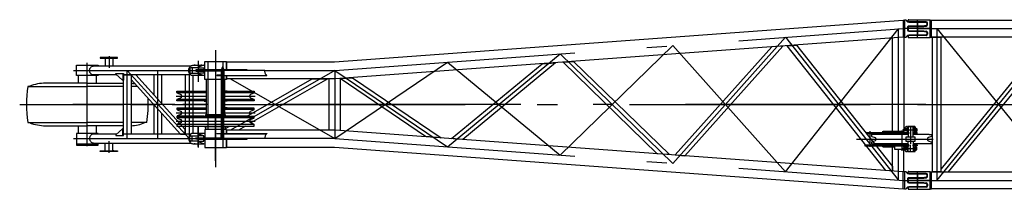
# Model space of a CAD drawing. Extents: x 1112 to 102387, y 13510 to 39910.
# Tile 9 of 38: x 39426 to 47100, y 37520 to 38839. Entities that reach past the tile are written whole.
import ezdxf

# ---------------------------------------------------------------- set-up
doc = ezdxf.new("R2010")
doc.units = 0
doc.header["$LTSCALE"] = 62.5
doc.linetypes.add('CENTER', pattern=[50.5, 30, -9, 2.5, -9])
doc.linetypes.add('HIDDEN', pattern=[12.6, 8.4, -4.2])
doc.layers.add('11', color=251, linetype='CONTINUOUS')

# ---------------------------------------------------------------- blocks, each defined once
blk = doc.blocks.new('*G110')
at = {"layer": '11', "color": 251, "linetype": 'CONTINUOUS'}
for p, q in [((46350.1, 38828), (46350.1, 38834.5)), ((46355.1, 38839.5), (46495.1, 38839.5)), ((46495.1, 38839.5), (46500.1, 38839.5)), ((46500.1, 38839.5), (46523, 38837.5)), ((46523, 38714.1), (46523, 38837.5)), ((46523, 38837.5), (46532.7, 38836.5)), ((46532.7, 38703.5), (46532.7, 38836.5)), ((46532.7, 38836.5), (51396.1, 38836.5)), ((51396.1, 38836.5), (53349.5, 38836.5)), ((53349.5, 38836.5), (58312.5, 38836.5)), ((53449.3, 38832.3), (53449.3, 38832.5)), ((58322.2, 38837.5), (58312.5, 38836.5)), ((58312.5, 38703.5), (58312.5, 38836.5)), ((58322.2, 38716), (58322.2, 38837.5)), ((58329.8, 38837.5), (58322.2, 38837.5)), ((58322.2, 38837.5), (58322.2, 38837.5)), ((58339.1, 38828.7), (58333.7, 38835.6)), ((46350.1, 38770), (46350.1, 38778.9)), ((46350.1, 38770), (46350.1, 38761.1)), ((46353.6, 38783.6), (46365.1, 38787.5)), ((46353.6, 38756.4), (46365.1, 38752.5)), ((46490.1, 38823), (46355.1, 38823)), ((46365.1, 38787.5), (46471.5, 38787.5)), ((46473, 38787.5), (46491.6, 38790.3)), ((46500.1, 38800.2), (46500.1, 38813)), ((58338.6, 38770), (58338.6, 38782)), ((58338.6, 38758), (58338.6, 38770)), ((58348.6, 38792), (58465.1, 38792)), ((58480.1, 38821), (58354.9, 38821)), ((58465.1, 38792), (58491.7, 38795.9)), ((58491.7, 38817.1), (58480.1, 38821)), ((58495.1, 38800.6), (58495.1, 38812.4)), ((46350.1, 38712), (46350.1, 38705.5)), ((46490.1, 38717), (46355.1, 38717)), ((46355.1, 38700.5), (46495.1, 38700.5)), ((46365.1, 38752.5), (46471.5, 38752.5)), ((46473, 38752.5), (46491.6, 38749.7)), ((46495.1, 38700.5), (46500.1, 38700.5)), ((46500.1, 38739.8), (46500.1, 38727)), ((46500.1, 38700.5), (46523, 38702.5)), ((46523, 38742.9), (46523, 38714.1)), ((46523, 38702.5), (46523, 38714.1)), ((46523, 38702.5), (46532.7, 38703.5)), ((58312.5, 38703.5), (46532.7, 38703.5)), ((46537.6, 38703.5), (46537.6, 37656.5)), ((46607.6, 38703.5), (46537.6, 38703.5)), ((46607.6, 37656.5), (46607.6, 38703.5)), ((47442.5, 38703.5), (46617.1, 37692.1)), ((46665.8, 37656.5), (47520.3, 38703.5)), ((48418.3, 37656.5), (47574.5, 38703.5)), ((47652, 38703.5), (48495.8, 37656.5)), ((49393.3, 38703.5), (48549.5, 37656.5)), ((48627, 37656.5), (49470.8, 38703.5)), ((50368.3, 37656.5), (49524.5, 38703.5)), ((49602, 38703.5), (50445.8, 37656.5)), ((51343.3, 38703.5), (50499.5, 37656.5)), ((50577, 37656.5), (51420.8, 38703.5)), ((52318.3, 37656.5), (51474.5, 38703.5)), ((51552, 38703.5), (52395.8, 37656.5)), ((53293.3, 38703.5), (52449.5, 37656.5)), ((52527, 37656.5), (53370.8, 38703.5)), ((54268.3, 37656.5), (53424.5, 38703.5)), ((53502, 38703.5), (54345.8, 37656.5)), ((55243.3, 38703.5), (54399.5, 37656.5)), ((54477, 37656.5), (55320.8, 38703.5)), ((56218.3, 37656.5), (55374.5, 38703.5)), ((55452, 38703.5), (56295.8, 37656.5)), ((57193.3, 38703.5), (56349.5, 37656.5)), ((56427, 37656.5), (57270.8, 38703.5)), ((58179.4, 37656.5), (57325, 38703.5)), ((57402.8, 38703.5), (58228.2, 37692.1)), ((58237.6, 38703.5), (58237.6, 37656.5)), ((58307.6, 38703.5), (58237.6, 38703.5)), ((58307.6, 37656.5), (58307.6, 38703.5)), ((58312.5, 38703.5), (58322.2, 38702.5)), ((58322.2, 38740.8), (58322.2, 38716)), ((58322.2, 38702.5), (58322.2, 38716)), ((58322.2, 38702.5), (58329.8, 38702.5)), ((58333.7, 38704.4), (58339.1, 38711.3)), ((58465.1, 38748), (58348.6, 38748)), ((58354.9, 38719), (58480.1, 38719)), ((58491.7, 38744.1), (58465.1, 38748)), ((58480.1, 38719), (58491.7, 38722.9)), ((58495.1, 38727.6), (58495.1, 38739.4)), ((52522.6, 38180), (52322.6, 38180)), ((46617.1, 37692.1), (46607.6, 37680.6)), ((58228.2, 37692.1), (58237.6, 37680.6)), ((46350.1, 37648), (46350.1, 37654.5)), ((46353.6, 37603.6), (46365.1, 37607.5)), ((46355.1, 37659.5), (46495.1, 37659.5)), ((46490.1, 37643), (46355.1, 37643)), ((46365.1, 37607.5), (46471.5, 37607.5)), ((46473, 37607.5), (46491.6, 37610.3)), ((46495.1, 37659.5), (46500.1, 37659.5)), ((46500.1, 37659.5), (46523, 37657.5)), ((46500.1, 37620.2), (46500.1, 37633)), ((46523, 37534.1), (46523, 37657.5)), ((46523, 37657.5), (46532.7, 37656.5)), ((46532.7, 37523.5), (46532.7, 37656.5)), ((46532.7, 37656.5), (58312.5, 37656.5)), ((46537.6, 37656.5), (46607.6, 37656.5)), ((58237.6, 37656.5), (58307.6, 37656.5)), ((58322.2, 37657.5), (58312.5, 37656.5)), ((58312.5, 37523.5), (58312.5, 37656.5)), ((58322.2, 37536), (58322.2, 37657.5)), ((58329.8, 37657.5), (58322.2, 37657.5)), ((58322.2, 37657.5), (58322.2, 37657.5)), ((58339.1, 37648.7), (58333.7, 37655.6)), ((58338.6, 37590), (58338.6, 37602)), ((58348.6, 37612), (58465.1, 37612)), ((58480.1, 37641), (58354.9, 37641)), ((58465.1, 37612), (58491.7, 37615.9)), ((58491.7, 37637.1), (58480.1, 37641)), ((58495.1, 37620.6), (58495.1, 37632.4)), ((46350.1, 37590), (46350.1, 37598.9)), ((46350.1, 37590), (46350.1, 37581.1)), ((46350.1, 37532), (46350.1, 37525.5)), ((46353.6, 37576.4), (46365.1, 37572.5)), ((46490.1, 37537), (46355.1, 37537)), ((46365.1, 37572.5), (46471.5, 37572.5)), ((46473, 37572.5), (46491.6, 37569.7)), ((46500.1, 37559.8), (46500.1, 37547)), ((46523, 37562.9), (46523, 37534.1)), ((46523, 37522.5), (46523, 37534.1)), ((51396, 37527.7), (51396, 37527.5)), ((51397.5, 37595.3), (51397.5, 37595.2)), ((53349.3, 37527.7), (53349.3, 37527.5)), ((58322.2, 37560.8), (58322.2, 37536)), ((58322.2, 37522.5), (58322.2, 37536)), ((58333.7, 37524.4), (58339.1, 37531.3)), ((58338.6, 37578), (58338.6, 37590)), ((58465.1, 37568), (58348.6, 37568)), ((58354.9, 37539), (58480.1, 37539)), ((58491.7, 37564.1), (58465.1, 37568)), ((58480.1, 37539), (58491.7, 37542.9)), ((58495.1, 37547.6), (58495.1, 37559.4)), ((46355.1, 37520.5), (46495.1, 37520.5)), ((46495.1, 37520.5), (46500.1, 37520.5)), ((46500.1, 37520.5), (46523, 37522.5)), ((46523, 37522.5), (46532.7, 37523.5)), ((51396.1, 37523.5), (46532.7, 37523.5)), ((52372.8, 37523.5), (51387.2, 37523.5)), ((52452.4, 37523.5), (52392.9, 37523.5)), ((53349.5, 37523.5), (52472.5, 37523.5)), ((58312.5, 37523.5), (53349.5, 37523.5)), ((58312.5, 37523.5), (58322.2, 37522.5)), ((58322.2, 37522.5), (58329.8, 37522.5))]:
    blk.add_line(p, q, dxfattribs=at)
at = {"layer": '11', "color": 251, "linetype": 'CENTER'}
for p, q in [((46495.1, 38770), (46311.1, 38770)), ((46534.1, 38770), (46350.1, 38770)), ((46422.6, 38822.5), (46422.6, 38717.5)), ((46422.6, 38770), (58422.6, 38770)), ((46572.6, 38770), (47535.6, 37590)), ((46572.6, 38770), (46572.6, 37590)), ((46572.6, 37590), (47535.6, 38770)), ((46572.6, 38770), (46572.6, 37590)), ((47559.6, 37590), (48510.6, 38770)), ((47559.6, 38770), (48510.6, 37590)), ((49485.6, 37590), (48534.6, 38770)), ((49485.6, 38770), (48534.6, 37590)), ((49509.6, 37590), (50460.6, 38770)), ((49509.6, 38770), (50460.6, 37590)), ((51435.6, 37590), (50484.6, 38770)), ((51435.6, 38770), (50484.6, 37590)), ((51459.6, 37590), (52410.6, 38770)), ((51459.6, 38770), (52410.6, 37590)), ((53385.6, 37590), (52434.6, 38770)), ((53385.6, 38770), (52434.6, 37590)), ((53409.6, 37590), (54360.6, 38770)), ((53409.6, 38770), (54360.6, 37590)), ((55335.6, 37590), (54384.6, 38770)), ((55335.6, 38770), (54384.6, 37590)), ((55359.6, 37590), (56310.6, 38770)), ((55359.6, 38770), (56310.6, 37590)), ((57285.6, 37590), (56334.6, 38770)), ((57285.6, 38770), (56334.6, 37590)), ((58272.6, 38770), (57309.6, 37590)), ((58272.6, 37590), (57309.6, 38770)), ((58272.6, 38770), (58272.6, 37590)), ((58422.6, 38717.5), (58422.6, 38822.5)), ((46422.6, 38180), (58422.6, 38180)), ((46422.6, 37642.5), (46422.6, 37537.5)), ((58422.6, 37537.5), (58422.6, 37642.5)), ((46311.1, 37590), (46495.1, 37590)), ((46534.1, 37590), (46350.1, 37590)), ((46422.6, 37590), (58422.6, 37590)), ((58311.1, 37590), (58495.1, 37590)), ((58534.1, 37590), (58350.1, 37590))]:
    blk.add_line(p, q, dxfattribs=at)
at = {"layer": '11', "color": 251, "linetype": 'HIDDEN'}
for p, q in [((46540, 38703.5), (46604.2, 38703.5)), ((58240, 38703.5), (58304.2, 38703.5)), ((46604.2, 37656.5), (46540, 37656.5)), ((58304.2, 37656.5), (58240, 37656.5))]:
    blk.add_line(p, q, dxfattribs=at)
at = {"layer": '11', "color": 251, "linetype": 'CONTINUOUS'}
for points in [[(46471.5, 38787.5), (46473, 38787.5)], [(46471.5, 38752.5), (46473, 38752.5)], [(46471.5, 37607.5), (46473, 37607.5)], [(46471.5, 37572.5), (46473, 37572.5)]]:
    blk.add_lwpolyline(points, dxfattribs=at)
for centre, radius, start, end in [((46355.1, 38834.5), 5, 90, 179.97379), ((58329.8, 38832.5), 5, 38.04622, 90.01846), ((46355.1, 38828), 5, 180, -90.00873), ((46355.1, 38778.9), 5, 108.47181, 179.98071), ((46355.1, 38761.1), 5, 180, -108.36908), ((46490.1, 38813), 10, 0, 89.98252), ((46490.1, 38800.2), 10, -81.73846, -0.00208), ((53375.6, 38762.5), 3, -90, -56.43118), ((58348.6, 38782), 10, 90, 179.99564), ((58348.6, 38758), 10, 180, -90.00873), ((58354.9, 38841), 20, -141.97423, -89.97278), ((58490.1, 38812.4), 5, 0, 71.60423), ((58490.1, 38800.6), 5, -71.55582, -0.00183), ((46355.1, 38712), 5, 90, 180), ((46355.1, 38705.5), 5, 180, -89.99127), ((46490.1, 38727), 10, -90, 0.00873), ((46490.1, 38739.8), 10, 0, 81.72773), ((58329.8, 38707.5), 4.99, -90, -37.95209), ((58354.9, 38699), 20, 90, 141.95692), ((58490.1, 38739.4), 5, 0, 71.49606), ((58490.1, 38727.6), 5, -71.58347, -0.00183), ((46355.1, 37654.5), 5, 90, 179.98689), ((46355.1, 37648), 5, 180, -90.01749), ((46355.1, 37598.9), 5, 108.44279, 179.9938), ((46490.1, 37633), 10, 0, 89.99782), ((46490.1, 37620.2), 10, -81.73846, -0.00208), ((58329.8, 37652.5), 5.01, 38.12437, 90.00096), ((58348.6, 37602), 10, 90, 179.99127), ((58354.9, 37661), 20, -141.96704, -89.99466), ((58490.1, 37632.4), 5, 0, 71.62172), ((58490.1, 37620.6), 5, -71.58487, -0.00623), ((46355.1, 37581.1), 5, 180, -108.39787), ((46355.1, 37532), 5, 90, -179.98251), ((46355.1, 37525.5), 5, 180, -90.01312), ((46490.1, 37547), 10, -90, -0.0022), ((46490.1, 37559.8), 10, 0, 81.72586), ((51469.6, 37597.5), 3, 90, 123.56882), ((58348.6, 37578), 10, 180, -89.99127), ((58354.9, 37519), 20, 90, 141.94746), ((58490.1, 37559.4), 5, 0, 71.51653), ((58490.1, 37547.6), 5, -71.61667, -0.00183), ((58329.8, 37527.5), 4.99, -90, -37.94147)]:
    blk.add_arc(centre, radius, start, end, dxfattribs=at)
blk = doc.blocks.new('*G111')
at = {"layer": '11', "color": 251, "linetype": 'CONTINUOUS'}
for p, q in [((41880.2, 38511.4), (46311, 38836.5)), ((46311, 38836.5), (46322.2, 38837.5)), ((46311, 38836.5), (46311, 38703.2)), ((46322.2, 38837.5), (46329.8, 38837.5)), ((46322.2, 38837.5), (46322.2, 38702.5)), ((46333.7, 38835.6), (46339.1, 38828.7)), ((46345.1, 38779.5), (46345.1, 38770)), ((46345.1, 38770), (46345.1, 38760.5)), ((46354.9, 38821), (46480.1, 38821)), ((46465.1, 38789.5), (46355.1, 38789.5)), ((46491.7, 38793.4), (46465.1, 38789.5)), ((46480.1, 38821), (46491.7, 38817.1)), ((46495.1, 38812.4), (46495.1, 38798.1)), ((46311, 38703.2), (41885.1, 38378.4)), ((46228.2, 37972.5), (46228.2, 38697.1)), ((46322.2, 38702.5), (46311, 38703.2)), ((46317.1, 38703.6), (46317.1, 37989)), ((46329.8, 38702.5), (46322.2, 38702.5)), ((46322.2, 38702.5), (46322.2, 38702.5)), ((46339.1, 38711.3), (46333.7, 38704.4)), ((46480.1, 38719), (46354.9, 38719)), ((46355.1, 38750.5), (46465.1, 38750.5)), ((46465.1, 38750.5), (46491.7, 38746.6)), ((46491.7, 38722.9), (46480.1, 38719)), ((46495.1, 38741.9), (46495.1, 38727.6)), ((43983.4, 38661.5), (43983.4, 38661.7)), ((45287.4, 38628.1), (44534.7, 37787.2)), ((44610.6, 37781.6), (45374, 38634.4)), ((45374, 38634.4), (45287.4, 38628.1)), ((45408.2, 38636.9), (45480.8, 38642.2)), ((46175.8, 37666.8), (45408.2, 38636.9)), ((45480.8, 38642.2), (46228.2, 37697.7)), ((40188.2, 38544.9), (40053.4, 38544.9)), ((40053.4, 38544.9), (40053.4, 38539.9)), ((40053.4, 38539.9), (40188.2, 38539.9)), ((40086.8, 38539.9), (40092.4, 38539.9)), ((40092.4, 38539.9), (40092.4, 38479.9)), ((40092.4, 38539.9), (40092.4, 38534.2)), ((40092.4, 38534.4), (40092.4, 38534.3)), ((40152.7, 38539.9), (40152.7, 38479.9)), ((40158.4, 38539.9), (40152.7, 38539.9)), ((40152.7, 38539.9), (40152.7, 38534.2)), ((40152.7, 38534.4), (40152.7, 38534.3)), ((40188.2, 38539.9), (40188.2, 38544.9)), ((39868.5, 38404.9), (39868.5, 38484.9)), ((39868.5, 38484.9), (40036.8, 38484.9)), ((40002.9, 38479.9), (40759.9, 38479.9)), ((40036.8, 38484.9), (40036.8, 38479.9)), ((40751.2, 38457.4), (40751.2, 38432.4)), ((40816.3, 38465.4), (40759.2, 38465.4)), ((40816.1, 38464.9), (40771.1, 38464.9)), ((40771.1, 38464.9), (40771.1, 38424.9)), ((40775.4, 38484.9), (40860.9, 38484.9)), ((40793.6, 38484.9), (40786.1, 38484.9)), ((40868.5, 38449.9), (40797.4, 38449.9)), ((40797.4, 38449.9), (40797.4, 38439.9)), ((40868.5, 38487.4), (40816.1, 38469.8)), ((40816.1, 38469.8), (40816.1, 38464.8)), ((40816.1, 38464.8), (40816.1, 38449.8)), ((40997.6, 38449), (40817.6, 38449)), ((40817.6, 38449), (40817.6, 38441)), ((40846.1, 38484.9), (40838.6, 38484.9)), ((40868.5, 38449.8), (40861.1, 38449.8)), ((40868.5, 38449), (40868.5, 38515)), ((40868.5, 38515), (41036.8, 38515)), ((41002.3, 38464), (40997.6, 38456)), ((40997.6, 38456), (40997.6, 38444)), ((40997.6, 38456), (41017.6, 38456)), ((41013, 38464), (41002.3, 38464)), ((41017.6, 38456), (41013, 38464)), ((41017.6, 38445), (41017.6, 38456)), ((41197.6, 38449), (41017.6, 38449)), ((41036.8, 38515), (41036.8, 38449)), ((41036.8, 38445), (41036.8, 38511.4)), ((41036.8, 38511.4), (41880.2, 38511.4)), ((41197.6, 38445), (41197.6, 38449)), ((42791.4, 37915.1), (43497.7, 38496.7)), ((43601.8, 38504.4), (42878.5, 37908.7)), ((43497.7, 38496.7), (43601.8, 38504.4)), ((43662.3, 38508.8), (43742.8, 38514.7)), ((44395.4, 37797.4), (43662.3, 38508.8)), ((43742.8, 38514.7), (44489.1, 37790.5)), ((46228.2, 38423.2), (46228.2, 38483.3)), ((40036.8, 38404.9), (39868.5, 38404.9)), ((39882.8, 38404.9), (39882.8, 38345.1)), ((40181.7, 38409.9), (40002.9, 38409.9)), ((40022.5, 38404.9), (40022.5, 38345.1)), ((40036.8, 38409.9), (40036.8, 38404.9)), ((40175.5, 38415.4), (40175.5, 38420.4)), ((40175.5, 38420.4), (40233.6, 38420.4)), ((40226.6, 38369.9), (40175.5, 38415.4)), ((40233.6, 38369.9), (40226.6, 38369.9)), ((40229.6, 38420.4), (40229.6, 38369.9)), ((40759.9, 38409.9), (40233.3, 38409.9)), ((40233.6, 38420.4), (40233.6, 38369.9)), ((40233.6, 38409.9), (40293.9, 38409.9)), ((40233.6, 37990.1), (40233.6, 38369.9)), ((40293.9, 38409.9), (40293.9, 37950.1)), ((40330.1, 38409.9), (40293.9, 38409.9)), ((40293.9, 38409.9), (40293.9, 38373.9)), ((40293.9, 38373.9), (40317.1, 38348.4)), ((40716.1, 37986.1), (40330.1, 38409.9)), ((40471.2, 38409.9), (40471.2, 38254.9)), ((40531.5, 38409.9), (40531.5, 38188.7)), ((40716.1, 38409.9), (40716.1, 37950.1)), ((40759.2, 38424.4), (40816.3, 38424.4)), ((40771.1, 38424.9), (40816.1, 38424.9)), ((40860.9, 38404.9), (40775.4, 38404.9)), ((40776.4, 38404.9), (40776.4, 37955.1)), ((40797.4, 38439.9), (40868.5, 38439.9)), ((40816.1, 38424.8), (40816.1, 38439.8)), ((40816.1, 38419.8), (40816.1, 38424.8)), ((40868.5, 38402.1), (40816.1, 38419.8)), ((40817.6, 38441), (40996.9, 38441)), ((40868.5, 38439.8), (40861.1, 38439.8)), ((40868.5, 38375), (40868.5, 38441)), ((40997.6, 38375), (40868.5, 38375)), ((40882.8, 38101), (40882.8, 38375)), ((40961.6, 38409), (40961.6, 38405)), ((40994.6, 38409), (40961.6, 38409)), ((40961.6, 38405), (41000.5, 38405)), ((41000.5, 38445), (40997.3, 38445)), ((40997.3, 38445), (40997.3, 38413)), ((40997.6, 37955), (40997.6, 38405)), ((41182.1, 38445), (41000.5, 38445)), ((41000.5, 38405), (41000.5, 38445)), ((41000.5, 38405), (41281.4, 38405)), ((41017.6, 38405.7), (41017.6, 38282.2)), ((41017.6, 37955), (41017.6, 38405)), ((41036.8, 38375), (41017.6, 38375)), ((41022.5, 38375), (41022.5, 38101)), ((41036.8, 38405), (41036.8, 38375)), ((41036.8, 38378.4), (41036.8, 38405)), ((41885.1, 38378.4), (41036.8, 38378.4)), ((41336.4, 38445), (41182.1, 38445)), ((41194.5, 38087.5), (41705, 38378.4)), ((41826.8, 38378.4), (41226.7, 38036.5)), ((41281.4, 38405), (41351.5, 38405)), ((41351.5, 38405), (41351.5, 38409)), ((41705, 38378.4), (41826.8, 38378.4)), ((41838.2, 37981.6), (41838.2, 38378.4)), ((41923, 38381.2), (42020.1, 38388.3)), ((42589.8, 37929.9), (41923, 38381.2)), ((41927.1, 37978.5), (41927.1, 38381.5)), ((42020.1, 38388.3), (42710.4, 37921)), ((39503.6, 38321.7), (39488.1, 38320)), ((39488.1, 38320), (39952.6, 38320)), ((39952.6, 38345.1), (39628.1, 38345.1)), ((39952.6, 38345.1), (40233.6, 38345.1)), ((40233.6, 38320), (39952.6, 38320)), ((40343, 38320), (40293.9, 38320)), ((40317.1, 38348.4), (40436.8, 38217)), ((40411.4, 38320.6), (40417.2, 38320)), ((40417.2, 38320), (40412, 38320)), ((40436.8, 38217), (40679.8, 37950.1)), ((40651.1, 38273.2), (40651.1, 38282.5)), ((40651.1, 38282.5), (40696.9, 38282.5)), ((40651.1, 38207.5), (40651.1, 38216.8)), ((40882.8, 38270.8), (40653.8, 38270.8)), ((40882.8, 38219.2), (40653.8, 38219.2)), ((40680, 38257.9), (40654.2, 38268.6)), ((40654.2, 38221.4), (40680, 38232.1)), ((40696.9, 38282.5), (40882.8, 38282.5)), ((40862.6, 38282.5), (40862.6, 38285)), ((40862.6, 38285), (40882.8, 38285)), ((41042.6, 38285), (41022.5, 38285)), ((41022.5, 38282.5), (41208.3, 38282.5)), ((41251.5, 38270.8), (41022.5, 38270.8)), ((41251.5, 38219.2), (41022.5, 38219.2)), ((41042.6, 38282.5), (41042.6, 38285)), ((41208.3, 38282.5), (41254.1, 38282.5)), ((41251, 38268.6), (41225.3, 38257.9)), ((41225.3, 38232.1), (41251, 38221.4)), ((41254.1, 38282.5), (41254.1, 38273.2)), ((41254.1, 38216.8), (41254.1, 38207.5)), ((40471.2, 38180), (40471.2, 37950.1)), ((40698.9, 38207.5), (40651.1, 38207.5)), ((40698.9, 38152.5), (40651.1, 38152.5)), ((40651.1, 38152.5), (40651.1, 38143.2)), ((40882.8, 38140.8), (40653.8, 38140.8)), ((40882.8, 38207.5), (40698.9, 38207.5)), ((40882.8, 38152.5), (40698.9, 38152.5)), ((40862.6, 38207.5), (40862.6, 38205)), ((40862.6, 38205), (40882.8, 38205)), ((40862.6, 38152.5), (40862.6, 38155)), ((40862.6, 38155), (40882.8, 38155)), ((41254.1, 38207.5), (41022.5, 38207.5)), ((41042.6, 38205), (41022.5, 38205)), ((41042.6, 38155), (41022.5, 38155)), ((41254.1, 38152.5), (41022.5, 38152.5)), ((41251.5, 38140.8), (41022.5, 38140.8)), ((41042.6, 38207.5), (41042.6, 38205)), ((41042.6, 38152.5), (41042.6, 38155)), ((41254.1, 38143.2), (41254.1, 38152.5)), ((40531.5, 38113), (40531.5, 37950.1)), ((40698.9, 38087.5), (40651.1, 38087.5)), ((40651.1, 38087.5), (40651.1, 38078.2)), ((40862.6, 38089.2), (40653.8, 38089.2)), ((40997.6, 38075.8), (40653.8, 38075.8)), ((40654.2, 38138.6), (40680, 38127.9)), ((40680, 38102.1), (40654.2, 38091.4)), ((40654.2, 38073.6), (40680, 38062.9)), ((40997.6, 38087.5), (40698.9, 38087.5)), ((40862.6, 38087.5), (40862.6, 38090)), ((40862.6, 38090), (40892.6, 38090)), ((40877.2, 38091), (40877.2, 38101)), ((40877.2, 38101), (40997.6, 38101)), ((40997.6, 38091), (40877.2, 38091)), ((40892.6, 38090), (40952.6, 38090)), ((40997.6, 38090), (40952.6, 38090)), ((41017.6, 38101), (41028, 38101)), ((41028, 38091), (41017.6, 38091)), ((41042.6, 38090), (41017.6, 38090)), ((41254.1, 38087.5), (41017.6, 38087.5)), ((41251.5, 38075.8), (41017.6, 38075.8)), ((41028, 38101), (41028, 38091)), ((41042.6, 38087.5), (41042.6, 38090)), ((41197.5, 38089.2), (41042.6, 38089.2)), ((41225.3, 38127.9), (41251, 38138.6)), ((41225.3, 38062.9), (41251, 38073.6)), ((41254.1, 38078.2), (41254.1, 38087.5)), ((39488.1, 38040.6), (39952.6, 38040.6)), ((39488.1, 38040.6), (39503.6, 38038.8)), ((39628.1, 38014.9), (39952.6, 38014.9)), ((39882.8, 38014.9), (39882.8, 37955.1)), ((40233.6, 38040.6), (39952.6, 38040.6)), ((40233.6, 38015.2), (39952.6, 38015.2)), ((40022.5, 38014.9), (40022.5, 37955.1)), ((40226.6, 37990.1), (40175.5, 37944.6)), ((40233.6, 37990.1), (40226.6, 37990.1)), ((40229.6, 37939.6), (40229.6, 37990.1)), ((40233.6, 37939.6), (40233.6, 37990.1)), ((40417.2, 38040.6), (40293.9, 38040.6)), ((40417.2, 38040.6), (40401.7, 38038.8)), ((40651.1, 38021.8), (40651.1, 38012.5)), ((40651.1, 38012.5), (40696.9, 38012.5)), ((40997.6, 38024.2), (40653.8, 38024.2)), ((40680, 38037.1), (40654.2, 38026.4)), ((40696.9, 38012.5), (40997.6, 38012.5)), ((40716.1, 37950.1), (40716.1, 37986.1)), ((40862.6, 38012.5), (40862.6, 38010)), ((40862.6, 38010), (40952.6, 38010)), ((40877.2, 37986), (40877.2, 38009)), ((40877.2, 38009), (40997.6, 38009)), ((40997.6, 37986), (40877.2, 37986)), ((40997.6, 38010), (40952.6, 38010)), ((41251.5, 38024.2), (41017.6, 38024.2)), ((41017.6, 38012.5), (41208.3, 38012.5)), ((41042.6, 38010), (41017.6, 38010)), ((41017.6, 38009), (41028, 38009)), ((41028, 37986), (41017.6, 37986)), ((41028, 37992.7), (41062.8, 38012.5)), ((41028, 38009), (41028, 37986)), ((41042.6, 38012.5), (41042.6, 38010)), ((41184.6, 38012.5), (41130.4, 37981.6)), ((41208.3, 38012.5), (41254.1, 38012.5)), ((41251, 38026.4), (41225.3, 38037.1)), ((41254.1, 38012.5), (41254.1, 38021.8)), ((46320.8, 37990), (46313.1, 37987.9)), ((46337.3, 37990), (46320.8, 37990)), ((46325.3, 37992), (46330.9, 38008)), ((46330.9, 38008), (46337.3, 38008)), ((46343.6, 38008), (46337.3, 38008)), ((46350.1, 38008), (46349.1, 38007)), ((46389.1, 38007), (46349.1, 38007)), ((46349.1, 38007), (46349.1, 37962.5)), ((46388.1, 38008), (46350.1, 38008)), ((46389.1, 38007), (46388.1, 38008)), ((46395.3, 38008), (46388.9, 38008)), ((46388.9, 38008), (46388.9, 38007.5)), ((46389.1, 37962.5), (46389.1, 38007)), ((46395.3, 37990), (46389.1, 37990)), ((46401.7, 38008), (46395.3, 38008)), ((46407, 37992.5), (46415.6, 37992.5)), ((40036.8, 37955.1), (39868.5, 37955.1)), ((39868.5, 37955.1), (39868.5, 37875.1)), ((40181.7, 37950.1), (40002.9, 37950.1)), ((40036.8, 37950.1), (40036.8, 37955.1)), ((40175.5, 37944.6), (40175.5, 37939.6)), ((40175.5, 37939.6), (40233.6, 37939.6)), ((40759.9, 37950.1), (40233.6, 37950.1)), ((40238.2, 37950.1), (40233.6, 37950.1)), ((40293.9, 37950.1), (40238.2, 37950.1)), ((40679.8, 37950.1), (40716.1, 37950.1)), ((40751.2, 37902.6), (40751.2, 37927.6)), ((40759.2, 37935.6), (40816.3, 37935.6)), ((40771.1, 37895.1), (40771.1, 37935.1)), ((40771.1, 37935.1), (40816.1, 37935.1)), ((40860.9, 37955.1), (40775.4, 37955.1)), ((40797.4, 37910.1), (40797.4, 37920.1)), ((40797.4, 37920.1), (40868.5, 37920.1)), ((40868.5, 37910.1), (40797.4, 37910.1)), ((40815.3, 37927.6), (40815.3, 37920.1)), ((40815.3, 37910.1), (40815.3, 37902.6)), ((40868.5, 37957.9), (40816.1, 37940.2)), ((40816.1, 37940.2), (40816.1, 37935.2)), ((40816.1, 37935.2), (40816.1, 37920.2)), ((40816.1, 37895.2), (40816.1, 37910.2)), ((40996.9, 37919), (40817.6, 37919)), ((40817.6, 37919), (40817.6, 37911)), ((40817.6, 37911), (41197.6, 37911)), ((40868.5, 37920.2), (40861.1, 37920.2)), ((40868.5, 37910.2), (40861.1, 37910.2)), ((40997.6, 37985), (40868.5, 37985)), ((40868.5, 37985), (40868.5, 37919)), ((40868.5, 37911), (40868.5, 37845)), ((40961.6, 37951), (40961.6, 37955)), ((40961.6, 37955), (41000.5, 37955)), ((40994.6, 37951), (40961.6, 37951)), ((40997.3, 37915), (40997.3, 37947)), ((41000.5, 37915), (40997.3, 37915)), ((41000.5, 37955), (41281.4, 37955)), ((41000.5, 37955), (41000.5, 37915)), ((41182.1, 37915), (41000.5, 37915)), ((41036.8, 37985), (41017.6, 37985)), ((41036.8, 37955), (41036.8, 37985)), ((41885.1, 37981.6), (41036.8, 37981.6)), ((41036.8, 37981.6), (41036.8, 37955)), ((41036.8, 37915.1), (41036.8, 37848.6)), ((41036.8, 37845), (41036.8, 37911)), ((41351.5, 37915), (41182.1, 37915)), ((41197.6, 37911), (41197.6, 37915)), ((41281.4, 37955), (41351.5, 37955)), ((41351.5, 37955), (41351.5, 37951)), ((46311, 37656.8), (41885.1, 37981.6)), ((42710.4, 37921), (42589.8, 37929.9)), ((42878.5, 37908.7), (42791.4, 37915.1)), ((46022.6, 37957.6), (46022.6, 37960.8)), ((46118, 37960.8), (46022.6, 37960.8)), ((46024.8, 37954.8), (46118, 37954.8)), ((46150, 37960.8), (46050.4, 37960.8)), ((46084.9, 37946.5), (46064.9, 37946.5)), ((46064.9, 37946.5), (46064.9, 37936.5)), ((46068, 37931.9), (46092, 37922)), ((46349.1, 37946.5), (46084.9, 37946.5)), ((46118, 37954.8), (46118, 37960.8)), ((46154.9, 37946.5), (46154.9, 37972.5)), ((46154.9, 37972.5), (46312.1, 37972.5)), ((46157.4, 37972.5), (46157.4, 37946.5)), ((46157.4, 37954.5), (46157.4, 37962.5)), ((46157.4, 37962.5), (46336.3, 37962.5)), ((46336.3, 37954.5), (46157.4, 37954.5)), ((46236.4, 37962.5), (46236.4, 37968.5)), ((46236.4, 37968.5), (46317.2, 37968.5)), ((46312.1, 37972.5), (46312.1, 37968.5)), ((46320.8, 37975), (46313.1, 37977.1)), ((46316.8, 37967.5), (46319.1, 37973.9)), ((46316.8, 37962.5), (46316.8, 37967.5)), ((46337.3, 37975), (46320.8, 37975)), ((46335.2, 37929), (46349.2, 37929)), ((46335.2, 37891), (46335.2, 37929)), ((46336.3, 37962.5), (46336.3, 37954.5)), ((46336.3, 37962.5), (46355.7, 37962.5)), ((46355.7, 37954.5), (46336.3, 37954.5)), ((46343.6, 37977.9), (46343.6, 37962.5)), ((46349.1, 37954.5), (46349.1, 37929)), ((46349.2, 37929), (46389.2, 37929)), ((46355.7, 37962.5), (46355.7, 37954.5)), ((46395.3, 37975), (46389.1, 37975)), ((46402, 37962.5), (46389.1, 37962.5)), ((46389.1, 37962.5), (46389.1, 37954.5)), ((46389.1, 37929), (46389.1, 37962.5)), ((46389.1, 37954.5), (46402, 37954.5)), ((46514.9, 37946.5), (46389.1, 37946.5)), ((46389.2, 37929), (46403.2, 37929)), ((46401.7, 37962.5), (46401.7, 37977.9)), ((46421, 37962.5), (46402, 37962.5)), ((46402, 37954.5), (46402, 37962.5)), ((46402, 37954.5), (46421, 37954.5)), ((46403.2, 37929), (46403.2, 37891)), ((46407.5, 37982.5), (46407.5, 37962.5)), ((46415.6, 37972.5), (46407.5, 37972.5)), ((46421, 37954.5), (46421, 37962.5)), ((46531.8, 37931.9), (46507.9, 37922)), ((46514.9, 37946.5), (46534.9, 37946.5)), ((46534.9, 37946.5), (46534.9, 37936.5)), ((39868.5, 37875.1), (39868.5, 37864.6)), ((39868.5, 37875.1), (40036.8, 37875.1)), ((39868.5, 37864.6), (39870, 37863.1)), ((39870, 37863.1), (40035.3, 37863.1)), ((40002.9, 37880.1), (40759.9, 37880.1)), ((40035.3, 37863.1), (40036.8, 37864.6)), ((40036.8, 37875.1), (40036.8, 37880.1)), ((40036.8, 37864.6), (40036.8, 37875.1)), ((40092.4, 37820.1), (40092.4, 37880.1)), ((40152.7, 37820.1), (40152.7, 37880.1)), ((40816.3, 37894.6), (40759.2, 37894.6)), ((40816.1, 37895.1), (40771.1, 37895.1)), ((40775.4, 37875.1), (40860.9, 37875.1)), ((40793.6, 37875.1), (40786.1, 37875.1)), ((40793.6, 37895.1), (40793.6, 37894.6)), ((40816.1, 37890.2), (40816.1, 37895.2)), ((40868.5, 37872.6), (40816.1, 37890.2)), ((40846.1, 37875.1), (40838.6, 37875.1)), ((40868.5, 37845), (41036.8, 37845)), ((41036.8, 37848.6), (41880.2, 37848.6)), ((41880.2, 37848.6), (46311, 37523.5)), ((46018.8, 37865.2), (46012.6, 37865.2)), ((46012.6, 37865.2), (46012.6, 37859.2)), ((46012.6, 37859.2), (46023.5, 37859.2)), ((46064.9, 37883.5), (46064.9, 37873.5)), ((46064.9, 37873.5), (46084.9, 37873.5)), ((46092, 37898), (46068, 37888.1)), ((46084.6, 37859.2), (46150, 37859.2)), ((46349.1, 37873.5), (46084.9, 37873.5)), ((46098.2, 37865.2), (46095.7, 37865.2)), ((46098.2, 37862), (46098.2, 37865.2)), ((46098.2, 37865.2), (46118, 37865.2)), ((46118, 37859.2), (46099.1, 37859.2)), ((46118, 37865.2), (46118, 37859.2)), ((46154.9, 37847.5), (46154.9, 37873.5)), ((46244.9, 37847.5), (46154.9, 37847.5)), ((46157.4, 37873.5), (46157.4, 37847.5)), ((46157.4, 37865.5), (46157.4, 37857.5)), ((46336.3, 37865.5), (46157.4, 37865.5)), ((46157.4, 37857.5), (46336.3, 37857.5)), ((46228.2, 37662.9), (46228.2, 37847.5)), ((46244.9, 37857.5), (46244.9, 37832.5)), ((46244.9, 37832.5), (46312.6, 37832.5)), ((46320.8, 37845), (46313.1, 37842.9)), ((46320.8, 37830), (46313.1, 37832.1)), ((46316.8, 37852.5), (46316.8, 37857.5)), ((46319.5, 37844.7), (46316.8, 37852.5)), ((46337.3, 37845), (46320.8, 37845)), ((46403.2, 37891), (46335.2, 37891)), ((46355.7, 37865.5), (46336.3, 37865.5)), ((46336.3, 37857.5), (46336.3, 37865.5)), ((46336.3, 37857.5), (46355.7, 37857.5)), ((46343.6, 37857.5), (46343.6, 37842.1)), ((46349.1, 37865.5), (46349.1, 37891)), ((46349.1, 37813), (46349.1, 37857.5)), ((46363.2, 37891), (46349.2, 37891)), ((46355.7, 37857.5), (46355.7, 37865.5)), ((46375.2, 37891), (46363.2, 37891)), ((46389.2, 37891), (46375.2, 37891)), ((46389.1, 37891), (46389.1, 37857.5)), ((46514.9, 37873.5), (46389.1, 37873.5)), ((46389.1, 37857.5), (46389.1, 37865.5)), ((46389.1, 37865.5), (46402, 37865.5)), ((46402, 37857.5), (46389.1, 37857.5)), ((46389.1, 37857.5), (46389.1, 37813)), ((46395.3, 37845), (46389.1, 37845)), ((46401.7, 37857.5), (46401.7, 37842.1)), ((46402, 37865.5), (46421, 37865.5)), ((46402, 37865.5), (46402, 37857.5)), ((46421, 37857.5), (46402, 37857.5)), ((46407.5, 37837.5), (46407.5, 37857.5)), ((46415.6, 37847.5), (46407.5, 37847.5)), ((46421, 37865.5), (46421, 37857.5)), ((46507.9, 37898), (46531.8, 37888.1)), ((46534.9, 37873.5), (46514.9, 37873.5)), ((46534.9, 37883.5), (46534.9, 37873.5)), ((40053.4, 37815.1), (40053.4, 37820.1)), ((40053.4, 37820.1), (40188.2, 37820.1)), ((40188.2, 37815.1), (40053.4, 37815.1)), ((40086.8, 37820.1), (40092.4, 37820.1)), ((40092.4, 37820.1), (40092.4, 37825.8)), ((40092.4, 37825.6), (40092.4, 37825.7)), ((40152.7, 37820.1), (40152.7, 37825.8)), ((40152.7, 37825.6), (40152.7, 37825.7)), ((40158.4, 37820.1), (40152.7, 37820.1)), ((40188.2, 37820.1), (40188.2, 37815.1)), ((44489.1, 37790.5), (44395.4, 37797.4)), ((44534.7, 37787.2), (44610.6, 37781.6)), ((46317.1, 37656.4), (46317.1, 37831)), ((46337.3, 37830), (46320.8, 37830)), ((46330.9, 37812), (46324.6, 37830)), ((46337.3, 37812), (46330.9, 37812)), ((46343.6, 37812), (46337.3, 37812)), ((46389.1, 37813), (46349.1, 37813)), ((46350.1, 37812), (46349.1, 37813)), ((46388.1, 37812), (46350.1, 37812)), ((46389.1, 37813), (46388.1, 37812)), ((46388.9, 37812), (46388.9, 37812.5)), ((46395.3, 37812), (46388.9, 37812)), ((46395.3, 37830), (46389.1, 37830)), ((46401.7, 37812), (46395.3, 37812)), ((46407, 37827.5), (46415.6, 37827.5)), ((46228.2, 37697.7), (46228.2, 37662.9)), ((46311, 37656.8), (46322.2, 37657.5)), ((46311, 37523.5), (46311, 37656.8)), ((46322.2, 37657.5), (46329.8, 37657.5)), ((46322.2, 37657.5), (46322.2, 37522.5)), ((46333.7, 37655.6), (46339.1, 37648.7)), ((46354.9, 37641), (46480.1, 37641)), ((46465.1, 37609.5), (46355.1, 37609.5)), ((46491.7, 37613.4), (46465.1, 37609.5)), ((46480.1, 37641), (46491.7, 37637.1)), ((46495.1, 37632.4), (46495.1, 37618.1)), ((46339.1, 37531.3), (46333.7, 37524.4)), ((46345.1, 37599.5), (46345.1, 37590)), ((46345.1, 37590), (46345.1, 37580.5)), ((46480.1, 37539), (46354.9, 37539)), ((46355.1, 37570.5), (46465.1, 37570.5)), ((46465.1, 37570.5), (46491.7, 37566.6)), ((46491.7, 37542.9), (46480.1, 37539)), ((46495.1, 37561.9), (46495.1, 37547.6)), ((46322.2, 37522.5), (46311, 37523.5)), ((46329.8, 37522.5), (46322.2, 37522.5)), ((46322.2, 37522.5), (46322.2, 37522.5))]:
    blk.add_line(p, q, dxfattribs=at)
at = {"layer": '11', "color": 251, "linetype": 'CENTER'}
for p, q in [((46422.6, 38700.5), (46422.6, 38837.5)), ((41882.7, 38444.9), (46313.1, 38770)), ((45394.6, 37657.4), (46272.6, 38767)), ((46272.6, 38770), (46272.6, 37972.5)), ((46495.1, 38770), (46311.1, 38770)), ((46422.6, 38822.5), (46422.6, 38717.5)), ((44516.6, 37721.8), (45394.6, 38702.6)), ((45394.6, 38702.6), (46272.6, 37593)), ((40952.6, 38603.7), (40952.6, 38101)), ((43638.6, 37786.2), (44516.6, 38638.2)), ((44516.6, 38638.2), (45394.6, 37657.4)), ((40122.6, 38555.8), (40122.6, 38465.4)), ((40952.6, 38579.6), (40952.6, 37780.4)), ((42760.6, 37850.7), (43638.6, 38573.8)), ((43638.6, 38573.8), (44516.6, 37721.8)), ((39952.6, 37854.9), (39952.6, 38505.1)), ((40816.1, 38520.2), (40816.1, 38356.9)), ((40816.1, 38507), (40816.1, 38356.5)), ((40816.1, 38474.2), (40816.1, 38415.1)), ((40816.1, 38465.4), (40816.1, 38444.9)), ((41007.6, 38475.4), (41007.6, 37904.1)), ((41882.7, 37915.1), (42760.6, 38509.3)), ((42760.6, 38509.3), (43638.6, 37786.2)), ((39845.2, 38444.9), (40897.2, 38444.9)), ((40263.7, 37915.1), (40263.7, 38444.9)), ((40746.2, 37915.1), (40263.7, 38444.9)), ((40501.4, 37915.1), (40501.4, 38444.9)), ((40746.2, 38444.9), (40746.2, 37915.1)), ((40801.1, 38444.9), (40997.6, 38444.9)), ((41882.6, 38444.9), (41069.5, 37981.6)), ((41069.6, 38378.4), (41882.7, 37915.1)), ((41336.4, 38444.9), (41882.3, 38444.9)), ((41882.6, 38444.9), (42760.6, 37850.7)), ((41882.7, 38444.9), (41882.7, 37915.1)), ((40644.9, 38245), (40882.8, 38245)), ((41022.5, 38245), (41260.3, 38245)), ((39425.8, 38180), (40238.2, 38180)), ((40633.9, 38180), (39839.6, 38180)), ((40289.2, 38180), (40488.3, 38180)), ((40613, 38180), (40882.8, 38180)), ((40882.2, 38180), (40696.4, 38180)), ((46489.1, 38180), (40858.1, 38180)), ((41022.5, 38180), (46389.3, 38180)), ((40644.9, 38115), (40882.8, 38115)), ((40952.6, 38101), (40952.6, 37692.2)), ((40952.6, 37742.9), (40952.6, 38101)), ((41022.5, 38115), (41242.7, 38115)), ((41248.1, 38115), (41260.3, 38115)), ((40644.9, 38050), (40997.6, 38050)), ((40816.1, 38012.8), (40816.1, 37846)), ((40816.1, 37853), (40816.1, 38003.5)), ((41017.6, 38050), (41260.3, 38050)), ((46337.3, 37992), (46337.3, 37975.1)), ((46369.2, 38008), (46369.2, 37873.5)), ((46395.3, 37992), (46395.3, 37975.1)), ((39845.2, 37915.1), (40897.2, 37915.1)), ((41882.3, 37915.1), (40801.1, 37915.1)), ((40816.1, 37885.8), (40816.1, 37944.9)), ((40816.1, 37894.6), (40816.1, 37915.1)), ((41007.6, 37944.4), (41007.6, 37914.4)), ((41882.7, 37915.1), (46313.1, 37590)), ((45948.4, 37910), (46100.5, 37910)), ((46050.4, 37972.6), (46050.4, 37849.6)), ((46064.9, 37910), (46545.7, 37910)), ((46150, 37972.6), (46150, 37946.5)), ((46299.9, 37978.7), (46299.9, 37819.9)), ((46310.8, 37982.5), (46346.7, 37982.5)), ((46346.7, 37982.5), (46420, 37982.5)), ((46403, 37910), (46534.9, 37910)), ((40122.6, 37804.2), (40122.6, 37894.6)), ((46150, 37873.5), (46150, 37849.6)), ((46308.2, 37837.5), (46346.7, 37837.5)), ((46337.3, 37828), (46337.3, 37844.9)), ((46346.7, 37837.5), (46420.3, 37837.5)), ((46369.2, 37812), (46369.2, 37865.5)), ((46395.3, 37828), (46395.3, 37844.9)), ((46272.6, 37827.3), (46272.6, 37590)), ((46422.6, 37520.5), (46422.6, 37657.5)), ((46422.6, 37642.5), (46422.6, 37537.5)), ((46311.1, 37590), (46495.1, 37590)), ((46534.1, 37590), (46350.1, 37590))]:
    blk.add_line(p, q, dxfattribs=at)
at = {"layer": '11', "color": 251, "linetype": 'HIDDEN'}
for p, q in [((40816.1, 38464.9), (40861.1, 38464.9)), ((40861.1, 38464.9), (40861.1, 38449.9)), ((40892.6, 38515), (40892.6, 37845)), ((41012.6, 38464), (41012.6, 38515)), ((40861.1, 38424.9), (40816.1, 38424.9)), ((40861.1, 38439.9), (40861.1, 38424.9)), ((40997.6, 38405), (40997.6, 38445)), ((41017.6, 38445), (41017.6, 38405)), ((43136.8, 38199.6), (43184.2, 38160.5)), ((40892.6, 38101), (40892.6, 38075)), ((40861.1, 37935.1), (40816.1, 37935.1)), ((40861.1, 37920.1), (40861.1, 37935.1)), ((40861.1, 37895.1), (40861.1, 37910.1)), ((40997.6, 37955), (40997.6, 37928)), ((40997.6, 37928), (41002.3, 37920)), ((41017.6, 37928), (40997.6, 37928)), ((41000.5, 37951), (41351.5, 37951)), ((41002.3, 37920), (41013, 37920)), ((41012.6, 37845), (41012.6, 37920)), ((41013, 37920), (41017.6, 37928)), ((41017.6, 37928), (41017.6, 37955)), ((40816.1, 37895.1), (40861.1, 37895.1)), ((46017.6, 37865.2), (46095.7, 37865.2)), ((46022.4, 37859.2), (46099.1, 37859.2)), ((46022.6, 37865.2), (46022.6, 37859.2)), ((46050.4, 37859.2), (46083.3, 37859.2)), ((46098.2, 37862), (46098.2, 37859.1))]:
    blk.add_line(p, q, dxfattribs=at)
at = {"layer": '11', "color": 251, "linetype": 'CONTINUOUS'}
for points in [[(39970.3, 38444.9), (39970.7, 38450), (39971.8, 38455.2), (39973.7, 38460.3), (39976.4, 38465.2), (39979.9, 38469.6), (39984, 38473.4), (39988.5, 38476.3), (39993.4, 38478.3), (39998.2, 38479.5), (40002.9, 38479.9)], [(40743.4, 38444.9), (40743.7, 38450.7), (40744.8, 38456.6), (40746.6, 38462.5), (40749.3, 38468.1), (40752.7, 38473.2), (40756.8, 38477.4), (40761.3, 38480.8), (40766, 38483.1), (40770.8, 38484.5), (40775.4, 38484.9)], [(40002.9, 38409.9), (39998.2, 38410.3), (39993.4, 38411.4), (39988.5, 38413.5), (39984, 38416.4), (39979.9, 38420.1), (39976.4, 38424.5), (39973.7, 38429.4), (39971.8, 38434.6), (39970.7, 38439.8), (39970.3, 38444.9)], [(40775.4, 38404.9), (40770.8, 38405.3), (40766, 38406.6), (40761.3, 38409), (40756.8, 38412.3), (40752.7, 38416.6), (40749.3, 38421.6), (40746.6, 38427.2), (40744.8, 38433.1), (40743.7, 38439.1), (40743.4, 38444.9)], [(40997.3, 38413), (40997.2, 38412.4), (40997.2, 38411.8), (40997, 38411.2), (40996.8, 38410.7), (40996.5, 38410.2), (40996.1, 38409.7), (40995.8, 38409.4), (40995.4, 38409.2), (40995, 38409), (40994.6, 38409)], [(41351.5, 38409), (41349.3, 38409.4), (41347, 38410.6), (41344.8, 38412.7), (41342.7, 38415.7), (41340.8, 38419.5), (41339.2, 38424.1), (41337.9, 38429.1), (41337.1, 38434.4), (41336.6, 38439.8), (41336.4, 38445)], [(40293.9, 38345.1), (40296.7, 38345), (40299.5, 38344.9), (40302.3, 38344.7), (40305.1, 38344.5), (40308, 38344.3), (40310.8, 38344.1), (40313.6, 38343.8), (40316.5, 38343.5), (40319.3, 38343.2), (40322.2, 38342.8)], [(41254.1, 38086.8), (41254.1, 38087.5)], [(46311.7, 37982.5), (46313.1, 37987.9)], [(46313.1, 37987.9), (46314.5, 37982.5)], [(46320.8, 37990), (46321.1, 37989.9), (46321.4, 37989.7), (46321.7, 37989.2), (46321.9, 37988.6), (46322.2, 37987.8), (46322.4, 37986.9), (46322.5, 37985.8), (46322.7, 37984.7), (46322.7, 37983.6), (46322.7, 37982.5)], [(46337.3, 38008), (46338.2, 38007.7), (46339.1, 38006.7), (46340.1, 38004.9), (46341, 38002.4), (46341.8, 37999.2), (46342.5, 37995.4), (46343, 37991.2), (46343.4, 37986.8), (46343.6, 37982.3), (46343.6, 37977.9)], [(46337.3, 37990), (46337.5, 37989.9), (46337.8, 37989.7), (46338.1, 37989.2), (46338.4, 37988.6), (46338.6, 37987.8), (46338.8, 37986.9), (46339, 37985.8), (46339.1, 37984.7), (46339.2, 37983.6), (46339.2, 37982.5)], [(46349.1, 37987.5), (46348.9, 37990.8), (46348.5, 37994), (46348.1, 37997.1), (46347.6, 37999.9), (46347, 38002.3), (46346.4, 38004.4), (46345.7, 38006), (46345, 38007.1), (46344.3, 38007.8), (46343.6, 38008)], [(46401.7, 37977.9), (46401.6, 37982.3), (46401.4, 37986.8), (46401, 37991.2), (46400.5, 37995.4), (46399.8, 37999.2), (46399, 38002.4), (46398.1, 38004.9), (46397.1, 38006.7), (46396.2, 38007.7), (46395.3, 38008)], [(46395.3, 37990), (46395.5, 37989.9), (46395.8, 37989.7), (46396.1, 37989.2), (46396.4, 37988.6), (46396.6, 37987.8), (46396.8, 37986.9), (46397, 37985.8), (46397.1, 37984.7), (46397.2, 37983.6), (46397.2, 37982.5)], [(46401.7, 38008), (46402.5, 38007.7), (46403.4, 38006.9), (46404.2, 38005.4), (46405, 38003.3), (46405.8, 38000.5), (46406.4, 37997.3), (46406.9, 37993.8), (46407.2, 37990), (46407.4, 37986.2), (46407.5, 37982.5)], [(46415.6, 37992.5), (46415.9, 37992.4), (46416.3, 37992.1), (46416.7, 37991.5), (46417.1, 37990.6), (46417.4, 37989.6), (46417.7, 37988.3), (46417.9, 37986.9), (46418, 37985.4), (46418.1, 37983.9), (46418.1, 37982.5)], [(40002.9, 37950.1), (39998.2, 37949.7), (39993.4, 37948.6), (39988.5, 37946.5), (39984, 37943.6), (39979.9, 37939.9), (39976.4, 37935.5), (39973.7, 37930.6), (39971.8, 37925.4), (39970.7, 37920.2), (39970.3, 37915.1)], [(39970.3, 37915.1), (39970.7, 37910), (39971.8, 37904.8), (39973.7, 37899.7), (39976.4, 37894.8), (39979.9, 37890.4), (39984, 37886.6), (39988.5, 37883.7), (39993.4, 37881.7), (39998.2, 37880.5), (40002.9, 37880.1)], [(40775.4, 37955.1), (40770.8, 37954.7), (40766, 37953.3), (40761.3, 37951), (40756.8, 37947.7), (40752.7, 37943.4), (40749.3, 37938.4), (40746.6, 37932.8), (40744.8, 37926.9), (40743.7, 37920.9), (40743.4, 37915.1)], [(40743.4, 37915.1), (40743.7, 37909.3), (40744.8, 37903.4), (40746.6, 37897.5), (40749.3, 37891.9), (40752.7, 37886.8), (40756.8, 37882.6), (40761.3, 37879.2), (40766, 37876.9), (40770.8, 37875.5), (40775.4, 37875.1)], [(40997.3, 37947), (40997.2, 37947.6), (40997.2, 37948.2), (40997, 37948.8), (40996.8, 37949.3), (40996.5, 37949.8), (40996.1, 37950.3), (40995.8, 37950.6), (40995.4, 37950.8), (40995, 37951), (40994.6, 37951)], [(41351.5, 37951), (41349.3, 37950.6), (41347, 37949.4), (41344.8, 37947.3), (41342.7, 37944.3), (41340.8, 37940.5), (41339.2, 37935.9), (41337.9, 37930.9), (41337.1, 37925.6), (41336.6, 37920.2), (41336.4, 37915)], [(46150, 37960.8), (46146.3, 37960.7), (46142.6, 37960.2), (46138.9, 37959.5), (46135.2, 37958.4), (46131.6, 37957.1), (46128.1, 37955.5), (46124.8, 37953.6), (46121.6, 37951.4), (46118.6, 37949.1), (46115.9, 37946.5)], [(46150, 37952.8), (46147.8, 37952.7), (46145.5, 37952.5), (46143.3, 37952.2), (46141, 37951.8), (46138.8, 37951.2), (46136.6, 37950.5), (46134.5, 37949.7), (46132.4, 37948.7), (46130.4, 37947.7), (46128.4, 37946.5)], [(46313.1, 37977.1), (46311.7, 37982.5)], [(46314.5, 37982.5), (46313.1, 37977.1)], [(46322.7, 37982.5), (46322.7, 37981.4), (46322.7, 37980.3), (46322.5, 37979.2), (46322.4, 37978.1), (46322.2, 37977.2), (46321.9, 37976.4), (46321.7, 37975.8), (46321.4, 37975.3), (46321.1, 37975.1), (46320.8, 37975)], [(46339.2, 37982.5), (46339.2, 37981.4), (46339.1, 37980.3), (46339, 37979.2), (46338.8, 37978.1), (46338.6, 37977.2), (46338.4, 37976.4), (46338.1, 37975.8), (46337.8, 37975.3), (46337.5, 37975.1), (46337.3, 37975)], [(46397.2, 37982.5), (46397.2, 37981.4), (46397.1, 37980.3), (46397, 37979.2), (46396.8, 37978.1), (46396.6, 37977.2), (46396.4, 37976.4), (46396.1, 37975.8), (46395.8, 37975.3), (46395.5, 37975.1), (46395.3, 37975)], [(46418.1, 37982.5), (46418.1, 37981), (46418, 37979.6), (46417.9, 37978.1), (46417.7, 37976.7), (46417.4, 37975.4), (46417.1, 37974.4), (46416.7, 37973.5), (46416.3, 37972.9), (46415.9, 37972.6), (46415.6, 37972.5)], [(46150, 37859.2), (46146.3, 37859.3), (46142.6, 37859.8), (46138.9, 37860.5), (46135.2, 37861.6), (46131.6, 37862.9), (46128.1, 37864.5), (46124.8, 37866.4), (46121.6, 37868.6), (46118.6, 37870.9), (46115.9, 37873.5)], [(46150, 37867.2), (46147.8, 37867.3), (46145.5, 37867.5), (46143.3, 37867.8), (46141, 37868.2), (46138.8, 37868.8), (46136.6, 37869.5), (46134.5, 37870.3), (46132.4, 37871.3), (46130.4, 37872.3), (46128.4, 37873.5)], [(46313.1, 37842.9), (46311.7, 37837.5)], [(46311.7, 37837.5), (46313.1, 37832.1)], [(46314.5, 37837.5), (46313.1, 37842.9)], [(46313.1, 37832.1), (46314.5, 37837.5)], [(46322.7, 37837.5), (46322.7, 37838.6), (46322.7, 37839.7), (46322.5, 37840.8), (46322.4, 37841.9), (46322.2, 37842.8), (46321.9, 37843.6), (46321.7, 37844.2), (46321.4, 37844.7), (46321.1, 37844.9), (46320.8, 37845)], [(46320.8, 37830), (46321.1, 37830.1), (46321.4, 37830.3), (46321.7, 37830.8), (46321.9, 37831.4), (46322.2, 37832.2), (46322.4, 37833.1), (46322.5, 37834.2), (46322.7, 37835.3), (46322.7, 37836.4), (46322.7, 37837.5)], [(46339.2, 37837.5), (46339.2, 37838.6), (46339.1, 37839.7), (46339, 37840.8), (46338.8, 37841.9), (46338.6, 37842.8), (46338.4, 37843.6), (46338.1, 37844.2), (46337.8, 37844.7), (46337.5, 37844.9), (46337.3, 37845)], [(46343.6, 37842.1), (46343.6, 37837.7), (46343.4, 37833.2), (46343, 37828.8), (46342.5, 37824.6), (46341.8, 37820.8), (46341, 37817.6), (46340.1, 37815.1), (46339.1, 37813.3), (46338.2, 37812.3), (46337.3, 37812)], [(46337.3, 37830), (46337.5, 37830.1), (46337.8, 37830.3), (46338.1, 37830.8), (46338.4, 37831.4), (46338.6, 37832.2), (46338.8, 37833.1), (46339, 37834.2), (46339.1, 37835.3), (46339.2, 37836.4), (46339.2, 37837.5)], [(46349.1, 37832.5), (46348.9, 37829.2), (46348.5, 37826), (46348.1, 37822.9), (46347.6, 37820.1), (46347, 37817.7), (46346.4, 37815.6), (46345.7, 37814), (46345, 37812.9), (46344.3, 37812.2), (46343.6, 37812)], [(46397.2, 37837.5), (46397.2, 37838.6), (46397.1, 37839.7), (46397, 37840.8), (46396.8, 37841.9), (46396.6, 37842.8), (46396.4, 37843.6), (46396.1, 37844.2), (46395.8, 37844.7), (46395.5, 37844.9), (46395.3, 37845)], [(46401.7, 37842.1), (46401.6, 37837.7), (46401.4, 37833.2), (46401, 37828.8), (46400.5, 37824.6), (46399.8, 37820.8), (46399, 37817.6), (46398.1, 37815.1), (46397.1, 37813.3), (46396.2, 37812.3), (46395.3, 37812)], [(46395.3, 37830), (46395.5, 37830.1), (46395.8, 37830.3), (46396.1, 37830.8), (46396.4, 37831.4), (46396.6, 37832.2), (46396.8, 37833.1), (46397, 37834.2), (46397.1, 37835.3), (46397.2, 37836.4), (46397.2, 37837.5)], [(46401.7, 37812), (46402.5, 37812.3), (46403.4, 37813.1), (46404.2, 37814.6), (46405, 37816.7), (46405.8, 37819.5), (46406.4, 37822.7), (46406.9, 37826.2), (46407.2, 37830), (46407.4, 37833.8), (46407.5, 37837.5)], [(46418.1, 37837.5), (46418.1, 37838.9), (46418, 37840.4), (46417.9, 37841.9), (46417.7, 37843.3), (46417.4, 37844.6), (46417.1, 37845.6), (46416.7, 37846.5), (46416.3, 37847.1), (46415.9, 37847.4), (46415.6, 37847.5)], [(46415.6, 37827.5), (46415.9, 37827.6), (46416.3, 37827.9), (46416.7, 37828.5), (46417.1, 37829.4), (46417.4, 37830.4), (46417.7, 37831.7), (46417.9, 37833.1), (46418, 37834.6), (46418.1, 37836), (46418.1, 37837.5)]]:
    blk.add_lwpolyline(points, dxfattribs=at)
for centre, radius, start, end in [((46329.8, 38832.5), 5.01, 38.05279, 89.93987), ((46354.9, 38841), 20, -141.96284, -89.99686), ((46355.1, 38779.5), 10, 90, -179.99564), ((46355.1, 38760.5), 10, 180, -90.00873), ((46490.1, 38812.4), 5, 0, 71.56505), ((46490.1, 38798.1), 4.99, -71.6084, 0.05072), ((46329.8, 38707.5), 5, -90, -37.97244), ((46354.9, 38699), 20, 90, 141.97195), ((46490.1, 38741.9), 5, 0, 71.58994), ((46490.1, 38727.6), 5, -71.53375, -0.03677), ((40759.2, 38457.4), 8, 90, 179.98907), ((40759.2, 38432.4), 8, 180, -90.00275), ((40418, 38180.3), 940.4, 171.45776, -171.45596), ((39624.3, 38022.5), 322.7, 89.3233, 111.96303), ((39476.9, 38178.8), 950.9, 8.12318, 8.54068), ((39487.2, 38180.3), 940.4, -8.54425, 2.93036), ((40656.1, 38273.2), 5, 180, -112.51633), ((40656.1, 38216.8), 5, 112.48022, -179.99298), ((40674.6, 38245), 14, -67.50458, 67.49878), ((41230.6, 38245), 14, 112.50069, -112.50174), ((41249.1, 38273.2), 5, -67.48807, -0.03668), ((41249.1, 38216.8), 5, 0, 67.50929), ((40656.1, 38143.2), 5, 180, -112.56342), ((41249.1, 38143.2), 5, -67.50696, -0.00171), ((40656.1, 38086.8), 5, 112.5281, 179.99829), ((40656.1, 38078.2), 5.01, 180, -112.59837), ((40674.6, 38115), 14, -67.50592, 67.50366), ((40674.6, 38050), 14, -67.50507, 67.50165), ((41230.6, 38115), 14, 112.5001, -124.98209), ((41230.6, 38050), 14, 112.50095, -112.50677), ((41249.1, 38078.2), 5, -67.49249, -0.0061), ((39625.9, 38339), 324.1, -112.16945, -89.61176), ((40279.4, 38339), 324.1, -87.43686, -67.83112), ((40656.1, 38021.8), 5, 112.51461, 179.99829), ((41249.1, 38021.8), 5, 0, 67.48501), ((40759.2, 37927.6), 8, 90, -179.99454), ((40823.3, 37927.6), 8.01, 150.79462, 179.99925), ((46069.9, 37936.5), 5, 180, -112.39909), ((46086.9, 37910), 13, 0, 67.19288), ((46086.9, 37910), 13, -67.21393, 0.00836), ((46150, 37913.5), 47.3, 84.13078, 90.00213), ((46150, 37912.7), 40.1, 83.06813, 90.00101), ((46512.9, 37910), 13, 112.80128, 179.99829), ((46512.9, 37910), 13, 180, -112.81281), ((46529.9, 37936.5), 5, -67.57636, 0.02454), ((40759.2, 37902.6), 8, 180, -89.99725), ((40823.3, 37902.6), 8.01, 180, -150.80229), ((46069.9, 37883.5), 5, 112.44595, 179.99828), ((46150, 37907), 39.8, -90, -83.01483), ((46150, 37906.5), 47.3, -90, -84.12894), ((46529.9, 37883.5), 5, 0, 67.54424), ((46329.8, 37652.5), 5, 38.05999, 90.01846), ((46354.9, 37661), 20, -141.9771, -89.99902), ((46355.1, 37599.5), 10, 90, -179.9847), ((46490.1, 37632.4), 5, 0, 71.54571), ((46490.1, 37618.1), 5, -71.55856, 0.01569), ((46354.9, 37519), 20, 90, 141.96259), ((46355.1, 37580.5), 10, 180, -90.0022), ((46490.1, 37561.9), 5, 0, 71.59293), ((46490.1, 37547.6), 5, -71.55444, -0.02368), ((46329.8, 37527.5), 5, -90, -38.00684)]:
    blk.add_arc(centre, radius, start, end, dxfattribs=at)

msp = doc.modelspace()

# ---------------------------------------------------------------- block references
at = {"layer": '11', "color": 251, "linetype": 'CONTINUOUS'}
for name in ['*G111', '*G110']:
    msp.add_blockref(name, (0, 0), dxfattribs=at)

doc.saveas('drawing.dxf')
